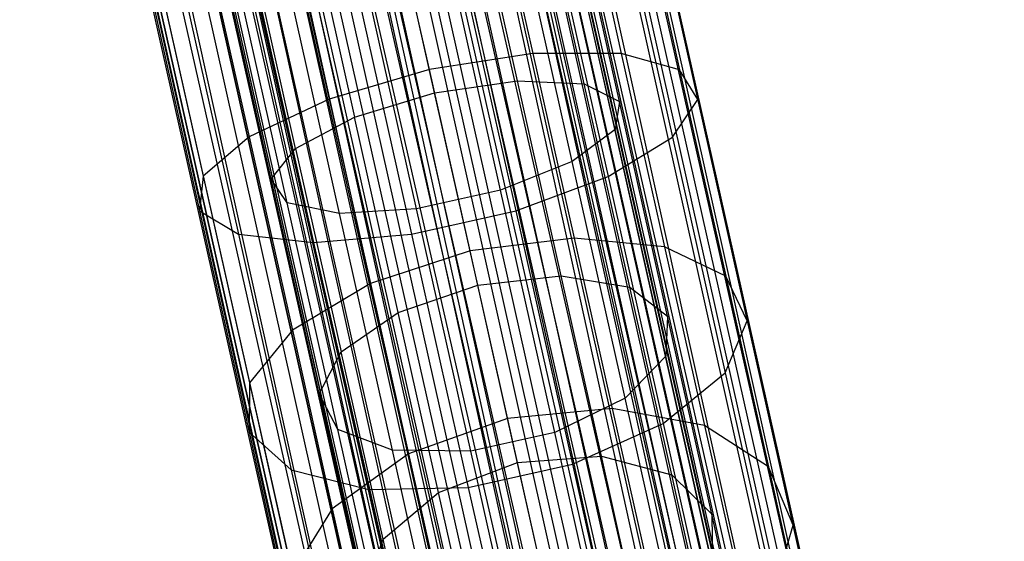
# Model space of a CAD drawing. Extents: x -38.3 to -0.1, y -39.1 to 0.
# Tile 73 of 256: x -17.1 to -16.3, y -30.7 to -30.3. Entities that reach past the tile are written whole.
import ezdxf

# ---------------------------------------------------------------- set-up
doc = ezdxf.new("R2010")
doc.units = 0
doc.header["$MEASUREMENT"] = 0
doc.layers.get('0').update_dxf_attribs({"color": 13, "linetype": 'CONTINUOUS'})

# ---------------------------------------------------------------- blocks, each defined once
blk = doc.blocks.new('ORTO_XII_A_STL')
at = {"color": 0}
for p, q in [((19.91224, 18.60985, 0.98681), (23.64226, 1.87482, 0.91701)), ((23.65335, 1.8773, 1.01054), (19.91224, 18.60985, 0.98681)), ((23.65335, 1.8773, 1.01054), (19.91224, 18.60985, 0.98681)), ((23.65475, 1.87762, 0.98681), (19.91224, 18.60985, 0.98681)), ((23.65475, 1.87762, 0.98681), (19.91224, 18.60985, 0.98681)), ((19.91224, 18.60985, 0.98681), (23.64226, 1.87482, 0.91701)), ((23.64226, 1.87482, 0.91701), (19.89024, 18.60493, 0.89533)), ((23.63274, 1.87269, 0.89533), (19.89024, 18.60493, 0.89533)), ((23.64226, 1.87482, 0.91701), (19.89024, 18.60493, 0.89533)), ((23.63274, 1.87269, 0.89533), (19.89024, 18.60493, 0.89533)), ((23.59003, 1.86314, 0.83947), (19.89024, 18.60493, 0.89533)), ((23.59003, 1.86314, 0.83947), (19.89024, 18.60493, 0.89533)), ((23.62074, 1.87001, 1.09863), (19.89024, 18.60493, 1.07829)), ((23.63274, 1.87269, 1.07829), (19.89024, 18.60493, 1.07829)), ((23.62074, 1.87001, 1.09863), (19.89024, 18.60493, 1.07829)), ((23.63274, 1.87269, 1.07829), (19.89024, 18.60493, 1.07829)), ((23.65335, 1.8773, 1.01054), (19.89024, 18.60493, 1.07829)), ((23.65335, 1.8773, 1.01054), (19.89024, 18.60493, 1.07829)), ((23.59712, 1.86473, 0.98681), (19.83921, 18.59351, 1.05085)), ((23.59614, 1.86451, 1.00342), (19.83921, 18.59351, 1.05085)), ((23.59712, 1.86473, 0.98681), (19.83921, 18.59351, 1.05085)), ((23.59614, 1.86451, 1.00342), (19.83921, 18.59351, 1.05085)), ((23.58171, 1.86128, 1.05085), (19.83921, 18.59351, 1.05085)), ((23.58171, 1.86128, 1.05085), (19.83921, 18.59351, 1.05085)), ((23.53903, 1.85173, 0.87341), (19.83921, 18.59351, 0.92277)), ((23.55182, 1.85459, 0.88367), (19.83921, 18.59351, 0.92277)), ((23.53903, 1.85173, 0.87341), (19.83921, 18.59351, 0.92277)), ((23.55182, 1.85459, 0.88367), (19.83921, 18.59351, 0.92277)), ((23.58171, 1.86128, 0.92277), (19.83921, 18.59351, 0.92277)), ((23.58171, 1.86128, 0.92277), (19.83921, 18.59351, 0.92277)), ((19.85461, 18.59696, 0.98681), (23.59712, 1.86473, 0.98681)), ((23.58171, 1.86128, 0.92277), (19.85461, 18.59696, 0.98681)), ((23.58171, 1.86128, 0.92277), (19.85461, 18.59696, 0.98681)), ((23.58838, 1.86277, 0.93795), (19.85461, 18.59696, 0.98681)), ((23.58838, 1.86277, 0.93795), (19.85461, 18.59696, 0.98681)), ((19.85461, 18.59696, 0.98681), (23.59712, 1.86473, 0.98681)), ((23.59003, 1.86314, 0.83947), (19.82926, 18.59129, 0.82481)), ((23.57177, 1.85906, 0.82481), (19.82926, 18.59129, 0.82481)), ((23.59003, 1.86314, 0.83947), (19.82926, 18.59129, 0.82481)), ((23.57177, 1.85906, 0.82481), (19.82926, 18.59129, 0.82481)), ((23.50862, 1.84493, 0.79568), (19.82926, 18.59129, 0.82481)), ((23.50862, 1.84493, 0.79568), (19.82926, 18.59129, 0.82481)), ((23.55192, 1.85462, 1.16111), (19.82926, 18.59129, 1.14882)), ((23.57177, 1.85906, 1.14882), (19.82926, 18.59129, 1.14882)), ((23.55192, 1.85462, 1.16111), (19.82926, 18.59129, 1.14882)), ((23.57177, 1.85906, 1.14882), (19.82926, 18.59129, 1.14882)), ((23.62074, 1.87001, 1.09863), (19.82926, 18.59129, 1.14882)), ((23.62074, 1.87001, 1.09863), (19.82926, 18.59129, 1.14882)), ((23.58171, 1.86128, 1.05085), (19.79653, 18.58397, 1.10021)), ((23.57331, 1.8594, 1.06509), (19.79653, 18.58397, 1.10021)), ((23.58171, 1.86128, 1.05085), (19.79653, 18.58397, 1.10021)), ((23.57331, 1.8594, 1.06509), (19.79653, 18.58397, 1.10021)), ((23.53903, 1.85173, 1.10021), (19.79653, 18.58397, 1.10021)), ((23.53903, 1.85173, 1.10021), (19.79653, 18.58397, 1.10021)), ((23.47885, 1.83827, 0.85002), (19.79653, 18.58397, 0.87341)), ((23.49482, 1.84185, 0.85302), (19.79653, 18.58397, 0.87341)), ((23.47885, 1.83827, 0.85002), (19.79653, 18.58397, 0.87341)), ((23.49482, 1.84185, 0.85302), (19.79653, 18.58397, 0.87341)), ((23.53903, 1.85173, 0.87341), (19.79653, 18.58397, 0.87341)), ((23.53903, 1.85173, 0.87341), (19.79653, 18.58397, 0.87341)), ((23.53903, 1.85173, 1.10021), (19.73635, 18.57051, 1.1236)), ((23.52514, 1.84863, 1.10882), (19.73635, 18.57051, 1.1236)), ((23.53903, 1.85173, 1.10021), (19.73635, 18.57051, 1.1236)), ((23.52514, 1.84863, 1.10882), (19.73635, 18.57051, 1.1236)), ((23.47885, 1.83827, 1.1236), (19.73635, 18.57051, 1.1236)), ((23.47885, 1.83827, 1.1236), (19.73635, 18.57051, 1.1236)), ((23.41496, 1.82398, 0.85797), (19.73635, 18.57051, 0.85002)), ((23.43046, 1.82745, 0.85302), (19.73635, 18.57051, 0.85002)), ((23.41496, 1.82398, 0.85797), (19.73635, 18.57051, 0.85002)), ((23.43046, 1.82745, 0.85302), (19.73635, 18.57051, 0.85002)), ((23.47885, 1.83827, 0.85002), (19.73635, 18.57051, 0.85002)), ((23.47885, 1.83827, 0.85002), (19.73635, 18.57051, 0.85002)), ((23.50862, 1.84493, 0.79568), (19.74329, 18.57206, 0.7914)), ((23.4858, 1.83983, 0.7914), (19.74329, 18.57206, 0.7914)), ((23.50862, 1.84493, 0.79568), (19.74329, 18.57206, 0.7914)), ((23.4858, 1.83983, 0.7914), (19.74329, 18.57206, 0.7914)), ((23.41667, 1.82436, 0.79568), (19.74329, 18.57206, 0.7914)), ((23.41667, 1.82436, 0.79568), (19.74329, 18.57206, 0.7914)), ((23.46264, 1.83465, 1.18366), (19.74329, 18.57206, 1.18223)), ((23.4858, 1.83983, 1.18223), (19.74329, 18.57206, 1.18223)), ((23.46264, 1.83465, 1.18366), (19.74329, 18.57206, 1.18223)), ((23.4858, 1.83983, 1.18223), (19.74329, 18.57206, 1.18223)), ((23.55192, 1.85462, 1.16111), (19.74329, 18.57206, 1.18223)), ((23.55192, 1.85462, 1.16111), (19.74329, 18.57206, 1.18223)), ((23.47885, 1.83827, 1.1236), (19.67245, 18.55622, 1.11565)), ((23.46264, 1.83465, 1.12461), (19.67245, 18.55622, 1.11565)), ((23.47885, 1.83827, 1.1236), (19.67245, 18.55622, 1.11565)), ((23.46264, 1.83465, 1.12461), (19.67245, 18.55622, 1.11565)), ((23.41496, 1.82398, 1.11565), (19.67245, 18.55622, 1.11565)), ((23.41496, 1.82398, 1.11565), (19.67245, 18.55622, 1.11565)), ((23.36199, 1.81213, 0.89544), (19.67245, 18.55622, 0.85797)), ((23.37347, 1.8147, 0.88367), (19.67245, 18.55622, 0.85797)), ((23.36199, 1.81213, 0.89544), (19.67245, 18.55622, 0.85797)), ((23.37347, 1.8147, 0.88367), (19.67245, 18.55622, 0.85797)), ((23.41496, 1.82398, 0.85797), (19.67245, 18.55622, 0.85797)), ((23.41496, 1.82398, 0.85797), (19.67245, 18.55622, 0.85797)), ((23.41667, 1.82436, 0.79568), (19.65202, 18.55164, 0.80275)), ((23.39452, 1.81941, 0.80275), (19.65202, 18.55164, 0.80275)), ((23.41667, 1.82436, 0.79568), (19.65202, 18.55164, 0.80275)), ((23.39452, 1.81941, 0.80275), (19.65202, 18.55164, 0.80275)), ((23.33525, 1.80615, 0.83947), (19.65202, 18.55164, 0.80275)), ((23.33525, 1.80615, 0.83947), (19.65202, 18.55164, 0.80275)), ((23.37337, 1.81468, 1.16111), (19.65202, 18.55164, 1.17087)), ((23.39452, 1.81941, 1.17087), (19.65202, 18.55164, 1.17087)), ((23.37337, 1.81468, 1.16111), (19.65202, 18.55164, 1.17087)), ((23.39452, 1.81941, 1.17087), (19.65202, 18.55164, 1.17087)), ((23.46264, 1.83465, 1.18366), (19.65202, 18.55164, 1.17087)), ((23.46264, 1.83465, 1.18366), (19.65202, 18.55164, 1.17087)), ((23.41496, 1.82398, 1.11565), (19.61948, 18.54437, 1.07819)), ((23.40015, 1.82067, 1.10882), (19.61948, 18.54437, 1.07819)), ((23.41496, 1.82398, 1.11565), (19.61948, 18.54437, 1.07819)), ((23.40015, 1.82067, 1.10882), (19.61948, 18.54437, 1.07819)), ((23.36199, 1.81213, 1.07819), (19.61948, 18.54437, 1.07819)), ((23.36199, 1.81213, 1.07819), (19.61948, 18.54437, 1.07819)), ((23.33208, 1.80544, 0.95383), (19.61948, 18.54437, 0.89544)), ((23.33691, 1.80652, 0.93795), (19.61948, 18.54437, 0.89544)), ((23.33208, 1.80544, 0.95383), (19.61948, 18.54437, 0.89544)), ((23.33691, 1.80652, 0.93795), (19.61948, 18.54437, 0.89544)), ((23.36199, 1.81213, 0.89544), (19.61948, 18.54437, 0.89544)), ((23.36199, 1.81213, 0.89544), (19.61948, 18.54437, 0.89544)), ((23.33525, 1.80615, 0.83947), (19.57635, 18.53472, 0.85627)), ((19.57635, 18.53472, 0.85627), (23.28302, 1.79447, 0.91701)), ((19.57635, 18.53472, 0.85627), (23.28302, 1.79447, 0.91701)), ((19.57635, 18.53472, 0.85627), (23.31885, 1.80249, 0.85627)), ((19.57635, 18.53472, 0.85627), (23.31885, 1.80249, 0.85627)), ((23.33525, 1.80615, 0.83947), (19.57635, 18.53472, 0.85627)), ((23.30454, 1.79929, 1.09863), (19.57635, 18.53472, 1.11735)), ((23.31885, 1.80249, 1.11735), (19.57635, 18.53472, 1.11735)), ((23.30454, 1.79929, 1.09863), (19.57635, 18.53472, 1.11735)), ((23.31885, 1.80249, 1.11735), (19.57635, 18.53472, 1.11735)), ((23.37337, 1.81468, 1.16111), (19.57635, 18.53472, 1.11735)), ((23.37337, 1.81468, 1.16111), (19.57635, 18.53472, 1.11735)), ((23.33208, 1.80544, 1.01979), (19.58567, 18.5368, 0.98681)), ((23.33208, 1.80544, 1.01979), (19.58567, 18.5368, 0.98681)), ((23.32915, 1.80479, 1.00342), (19.58567, 18.5368, 0.98681)), ((23.32915, 1.80479, 1.00342), (19.58567, 18.5368, 0.98681)), ((23.36199, 1.81213, 1.07819), (19.58957, 18.53768, 1.01979)), ((23.35197, 1.80989, 1.06509), (19.58957, 18.53768, 1.01979)), ((23.36199, 1.81213, 1.07819), (19.58957, 18.53768, 1.01979)), ((23.35197, 1.80989, 1.06509), (19.58957, 18.53768, 1.01979)), ((23.33208, 1.80544, 1.01979), (19.58957, 18.53768, 1.01979)), ((23.33208, 1.80544, 1.01979), (19.58957, 18.53768, 1.01979)), ((23.32915, 1.80479, 1.00342), (19.58957, 18.53768, 0.95383)), ((23.32915, 1.80479, 1.00342), (19.58957, 18.53768, 0.95383)), ((23.33208, 1.80544, 0.95383), (19.58957, 18.53768, 0.95383)), ((23.33208, 1.80544, 0.95383), (19.58957, 18.53768, 0.95383)), ((23.27194, 1.79199, 1.01054), (19.53362, 18.52516, 1.03392)), ((19.53362, 18.52516, 1.03392), (23.27054, 1.79168, 0.98681)), ((19.53362, 18.52516, 1.03392), (23.27054, 1.79168, 0.98681)), ((19.53362, 18.52516, 0.9397), (23.27612, 1.79293, 0.9397)), ((19.53362, 18.52516, 0.9397), (23.27612, 1.79293, 0.9397)), ((19.53362, 18.52516, 0.9397), (23.28302, 1.79447, 0.91701)), ((19.53362, 18.52516, 0.9397), (23.28302, 1.79447, 0.91701)), ((23.27612, 1.79293, 1.03392), (19.53362, 18.52516, 1.03392)), ((23.27194, 1.79199, 1.01054), (19.53362, 18.52516, 1.03392)), ((23.27612, 1.79293, 1.03392), (19.53362, 18.52516, 1.03392)), ((23.30454, 1.79929, 1.09863), (19.53362, 18.52516, 1.03392)), ((23.30454, 1.79929, 1.09863), (19.53362, 18.52516, 1.03392)), ((19.52803, 18.52391, 0.98681), (23.27054, 1.79168, 0.98681)), ((19.52803, 18.52391, 0.98681), (23.27054, 1.79168, 0.98681)), ((21.944, 9.29447, 1.82043), (21.97895, 9.13822, 1.85887)), ((21.944, 9.29447, 1.82043), (21.97895, 9.13822, 1.85887)), ((21.98637, 9.29259, 1.75041), (22.02368, 9.12577, 1.79145)), ((21.98637, 9.29259, 1.75041), (22.02368, 9.12577, 1.79145)), ((21.87773, 9.28736, 1.86795), (21.91108, 9.13827, 1.90462)), ((21.87773, 9.28736, 1.86795), (21.91108, 9.13827, 1.90462)), ((21.99749, 9.28203, 1.67), (22.03752, 9.10309, 1.71402)), ((21.99749, 9.28203, 1.67), (22.03752, 9.10309, 1.71402)), ((21.89934, 9.11734, 1.84963), (21.86407, 9.27504, 1.81084)), ((21.89934, 9.11734, 1.84963), (21.86407, 9.27504, 1.81084)), ((21.95046, 9.11492, 1.80804), (21.91374, 9.27914, 1.76764)), ((21.95046, 9.11492, 1.80804), (21.91374, 9.27914, 1.76764)), ((21.97745, 9.10143, 1.74939), (21.93866, 9.27483, 1.70673)), ((21.97745, 9.10143, 1.74939), (21.93866, 9.27483, 1.70673)), ((21.8318, 9.12593, 1.92081), (21.79902, 9.27249, 1.88475)), ((21.8318, 9.12593, 1.92081), (21.79902, 9.27249, 1.88475)), ((21.83578, 9.10812, 1.86465), (21.80103, 9.26347, 1.82643)), ((21.83578, 9.10812, 1.86465), (21.80103, 9.26347, 1.82643)), ((21.97411, 9.07995, 1.68712), (21.93314, 9.2631, 1.64207)), ((21.97411, 9.07995, 1.68712), (21.93314, 9.2631, 1.64207)), ((21.97547, 9.26462, 1.59311), (22.01808, 9.07409, 1.63999)), ((21.97547, 9.26462, 1.59311), (22.01808, 9.07409, 1.63999)), ((21.72146, 9.25241, 1.86795), (21.75481, 9.10332, 1.90462)), ((21.72146, 9.25241, 1.86795), (21.75481, 9.10332, 1.90462)), ((21.73908, 9.24708, 1.81084), (21.77435, 9.08938, 1.84963)), ((21.73908, 9.24708, 1.81084), (21.77435, 9.08938, 1.84963)), ((21.94121, 9.05541, 1.6355), (21.89843, 9.24663, 1.58846)), ((21.94121, 9.05541, 1.6355), (21.89843, 9.24663, 1.58846)), ((21.92409, 9.24338, 1.53303), (21.96873, 9.04379, 1.58213)), ((21.92409, 9.24338, 1.53303), (21.96873, 9.04379, 1.58213)), ((21.65848, 9.23061, 1.82043), (21.69343, 9.07435, 1.85887)), ((21.65848, 9.23061, 1.82043), (21.69343, 9.07435, 1.85887)), ((21.72913, 9.06542, 1.80804), (21.6924, 9.22963, 1.76764)), ((21.72913, 9.06542, 1.80804), (21.6924, 9.22963, 1.76764)), ((21.88628, 9.03342, 1.60635), (21.84249, 9.22921, 1.55818)), ((21.88628, 9.03342, 1.60635), (21.84249, 9.22921, 1.55818)), ((21.85226, 9.22197, 1.50015), (21.89801, 9.01743, 1.55047)), ((21.85226, 9.22197, 1.50015), (21.89801, 9.01743, 1.55047)), ((21.71046, 9.04172, 1.74939), (21.67168, 9.21511, 1.70673)), ((21.71046, 9.04172, 1.74939), (21.67168, 9.21511, 1.70673)), ((21.82192, 9.01902, 1.60635), (21.77813, 9.21481, 1.55818)), ((21.82192, 9.01902, 1.60635), (21.77813, 9.21481, 1.55818)), ((21.62096, 9.21086, 1.75041), (21.65827, 9.04404, 1.79145)), ((21.62096, 9.21086, 1.75041), (21.65827, 9.04404, 1.79145)), ((21.72264, 9.02371, 1.68712), (21.68167, 9.20685, 1.64207)), ((21.72264, 9.02371, 1.68712), (21.68167, 9.20685, 1.64207)), ((21.76286, 9.01552, 1.6355), (21.72009, 9.20674, 1.58846)), ((21.76286, 9.01552, 1.6355), (21.72009, 9.20674, 1.58846)), ((21.77237, 9.20411, 1.50015), (21.81812, 8.99956, 1.55047)), ((21.77237, 9.20411, 1.50015), (21.81812, 8.99956, 1.55047)), ((21.61539, 9.19656, 1.67), (21.65541, 9.01763, 1.71402)), ((21.61539, 9.19656, 1.67), (21.65541, 9.01763, 1.71402)), ((21.69826, 9.19287, 1.53303), (21.7429, 8.99328, 1.58213)), ((21.69826, 9.19287, 1.53303), (21.7429, 8.99328, 1.58213)), ((21.64273, 9.1902, 1.59311), (21.68535, 8.99967, 1.63999)), ((21.64273, 9.1902, 1.59311), (21.68535, 8.99967, 1.63999)), ((21.91108, 9.13827, 1.90462), (21.8318, 9.12593, 1.92081)), ((21.91108, 9.13827, 1.90462), (21.8318, 9.12593, 1.92081)), ((21.97895, 9.13822, 1.85887), (21.91108, 9.13827, 1.90462)), ((21.91108, 9.13827, 1.90462), (21.94277, 8.99661, 1.96475)), ((21.97895, 9.13822, 1.85887), (21.91108, 9.13827, 1.90462)), ((21.91108, 9.13827, 1.90462), (21.94277, 8.99661, 1.96475)), ((22.02368, 9.12577, 1.79145), (21.97895, 9.13822, 1.85887)), ((21.97895, 9.13822, 1.85887), (22.01216, 8.98975, 1.92188)), ((22.02368, 9.12577, 1.79145), (21.97895, 9.13822, 1.85887)), ((21.97895, 9.13822, 1.85887), (22.01216, 8.98975, 1.92188)), ((21.8318, 9.12593, 1.92081), (21.75481, 9.10332, 1.90462)), ((21.8318, 9.12593, 1.92081), (21.75481, 9.10332, 1.90462)), ((21.86294, 8.98668, 1.97991), (21.8318, 9.12593, 1.92081)), ((21.86294, 8.98668, 1.97991), (21.8318, 9.12593, 1.92081)), ((22.03752, 9.10309, 1.71402), (22.02368, 9.12577, 1.79145)), ((22.02368, 9.12577, 1.79145), (22.05913, 8.96728, 1.85872)), ((22.02368, 9.12577, 1.79145), (22.05913, 8.96728, 1.85872)), ((22.03752, 9.10309, 1.71402), (22.02368, 9.12577, 1.79145)), ((21.83578, 9.10812, 1.86465), (21.89934, 9.11734, 1.84963)), ((21.83578, 9.10812, 1.86465), (21.89934, 9.11734, 1.84963)), ((21.93285, 8.9675, 1.91323), (21.89934, 9.11734, 1.84963)), ((21.89934, 9.11734, 1.84963), (21.95046, 9.11492, 1.80804)), ((21.93285, 8.9675, 1.91323), (21.89934, 9.11734, 1.84963)), ((21.89934, 9.11734, 1.84963), (21.95046, 9.11492, 1.80804)), ((21.77435, 9.08938, 1.84963), (21.83578, 9.10812, 1.86465)), ((21.77435, 9.08938, 1.84963), (21.83578, 9.10812, 1.86465)), ((21.8688, 8.96051, 1.9273), (21.83578, 9.10812, 1.86465)), ((21.8688, 8.96051, 1.9273), (21.83578, 9.10812, 1.86465)), ((21.98536, 8.9589, 1.87426), (21.95046, 9.11492, 1.80804)), ((21.95046, 9.11492, 1.80804), (21.97745, 9.10143, 1.74939)), ((21.98536, 8.9589, 1.87426), (21.95046, 9.11492, 1.80804)), ((21.95046, 9.11492, 1.80804), (21.97745, 9.10143, 1.74939)), ((21.75481, 9.10332, 1.90462), (21.69343, 9.07435, 1.85887)), ((21.75481, 9.10332, 1.90462), (21.69343, 9.07435, 1.85887)), ((21.75481, 9.10332, 1.90462), (21.7865, 8.96166, 1.96475)), ((21.75481, 9.10332, 1.90462), (21.7865, 8.96166, 1.96475)), ((21.97745, 9.10143, 1.74939), (21.97411, 9.07995, 1.68712)), ((21.97745, 9.10143, 1.74939), (21.97411, 9.07995, 1.68712)), ((22.0143, 8.93668, 1.81932), (21.97745, 9.10143, 1.74939)), ((22.0143, 8.93668, 1.81932), (21.97745, 9.10143, 1.74939)), ((22.01808, 9.07409, 1.63999), (22.03752, 9.10309, 1.71402)), ((22.01808, 9.07409, 1.63999), (22.03752, 9.10309, 1.71402)), ((22.03752, 9.10309, 1.71402), (22.07554, 8.93308, 1.78619)), ((22.03752, 9.10309, 1.71402), (22.07554, 8.93308, 1.78619)), ((21.72913, 9.06542, 1.80804), (21.77435, 9.08938, 1.84963)), ((21.72913, 9.06542, 1.80804), (21.77435, 9.08938, 1.84963)), ((21.80787, 8.93954, 1.91323), (21.77435, 9.08938, 1.84963)), ((21.80787, 8.93954, 1.91323), (21.77435, 9.08938, 1.84963)), ((21.97411, 9.07995, 1.68712), (21.94121, 9.05541, 1.6355)), ((21.97411, 9.07995, 1.68712), (21.94121, 9.05541, 1.6355)), ((22.01303, 8.90594, 1.76098), (21.97411, 9.07995, 1.68712)), ((22.01303, 8.90594, 1.76098), (21.97411, 9.07995, 1.68712)), ((21.69343, 9.07435, 1.85887), (21.65827, 9.04404, 1.79145)), ((21.69343, 9.07435, 1.85887), (21.65827, 9.04404, 1.79145)), ((21.69343, 9.07435, 1.85887), (21.72664, 8.92589, 1.92188)), ((21.69343, 9.07435, 1.85887), (21.72664, 8.92589, 1.92188)), ((21.96873, 9.04379, 1.58213), (22.01808, 9.07409, 1.63999)), ((21.96873, 9.04379, 1.58213), (22.01808, 9.07409, 1.63999)), ((22.01808, 9.07409, 1.63999), (22.05857, 8.89307, 1.71682)), ((22.01808, 9.07409, 1.63999), (22.05857, 8.89307, 1.71682)), ((21.71046, 9.04172, 1.74939), (21.72913, 9.06542, 1.80804)), ((21.71046, 9.04172, 1.74939), (21.72913, 9.06542, 1.80804)), ((21.72913, 9.06542, 1.80804), (21.76403, 8.90939, 1.87426)), ((21.72913, 9.06542, 1.80804), (21.76403, 8.90939, 1.87426)), ((21.94121, 9.05541, 1.6355), (21.88628, 9.03342, 1.60635)), ((21.94121, 9.05541, 1.6355), (21.88628, 9.03342, 1.60635)), ((21.98185, 8.87371, 1.71262), (21.94121, 9.05541, 1.6355)), ((21.98185, 8.87371, 1.71262), (21.94121, 9.05541, 1.6355)), ((21.65827, 9.04404, 1.79145), (21.65541, 9.01763, 1.71402)), ((21.65827, 9.04404, 1.79145), (21.65541, 9.01763, 1.71402)), ((21.65827, 9.04404, 1.79145), (21.69372, 8.88555, 1.85872)), ((21.65827, 9.04404, 1.79145), (21.69372, 8.88555, 1.85872)), ((21.74731, 8.87697, 1.81932), (21.71046, 9.04172, 1.74939)), ((21.72264, 9.02371, 1.68712), (21.71046, 9.04172, 1.74939)), ((21.74731, 8.87697, 1.81932), (21.71046, 9.04172, 1.74939)), ((21.72264, 9.02371, 1.68712), (21.71046, 9.04172, 1.74939)), ((21.89801, 9.01743, 1.55047), (21.96873, 9.04379, 1.58213)), ((21.89801, 9.01743, 1.55047), (21.96873, 9.04379, 1.58213)), ((21.96873, 9.04379, 1.58213), (22.01115, 8.85416, 1.66262)), ((21.96873, 9.04379, 1.58213), (22.01115, 8.85416, 1.66262)), ((21.88628, 9.03342, 1.60635), (21.82192, 9.01902, 1.60635)), ((21.88628, 9.03342, 1.60635), (21.82192, 9.01902, 1.60635)), ((21.92789, 8.84739, 1.68531), (21.88628, 9.03342, 1.60635)), ((21.92789, 8.84739, 1.68531), (21.88628, 9.03342, 1.60635)), ((21.65541, 9.01763, 1.71402), (21.69344, 8.84762, 1.78619)), ((21.65541, 9.01763, 1.71402), (21.69344, 8.84762, 1.78619)), ((21.65541, 9.01763, 1.71402), (21.68535, 8.99967, 1.63999)), ((21.65541, 9.01763, 1.71402), (21.68535, 8.99967, 1.63999)), ((21.76156, 8.84969, 1.76098), (21.72264, 9.02371, 1.68712)), ((21.76286, 9.01552, 1.6355), (21.72264, 9.02371, 1.68712)), ((21.76156, 8.84969, 1.76098), (21.72264, 9.02371, 1.68712)), ((21.76286, 9.01552, 1.6355), (21.72264, 9.02371, 1.68712)), ((21.82192, 9.01902, 1.60635), (21.76286, 9.01552, 1.6355)), ((21.82192, 9.01902, 1.60635), (21.76286, 9.01552, 1.6355)), ((21.81812, 8.99956, 1.55047), (21.89801, 9.01743, 1.55047)), ((21.81812, 8.99956, 1.55047), (21.89801, 9.01743, 1.55047)), ((21.86353, 8.83299, 1.68531), (21.82192, 9.01902, 1.60635)), ((21.86353, 8.83299, 1.68531), (21.82192, 9.01902, 1.60635)), ((21.89801, 9.01743, 1.55047), (21.94147, 8.82309, 1.63296)), ((21.89801, 9.01743, 1.55047), (21.94147, 8.82309, 1.63296)), ((21.8035, 8.83382, 1.71262), (21.76286, 9.01552, 1.6355)), ((21.8035, 8.83382, 1.71262), (21.76286, 9.01552, 1.6355)), ((21.68535, 8.99967, 1.63999), (21.72584, 8.81865, 1.71682)), ((21.68535, 8.99967, 1.63999), (21.72584, 8.81865, 1.71682)), ((21.68535, 8.99967, 1.63999), (21.7429, 8.99328, 1.58213)), ((21.68535, 8.99967, 1.63999), (21.7429, 8.99328, 1.58213)), ((21.7429, 8.99328, 1.58213), (21.81812, 8.99956, 1.55047)), ((21.7429, 8.99328, 1.58213), (21.81812, 8.99956, 1.55047)), ((21.81812, 8.99956, 1.55047), (21.86159, 8.80522, 1.63296)), ((21.81812, 8.99956, 1.55047), (21.86159, 8.80522, 1.63296)), ((21.94277, 8.99661, 1.96475), (21.86294, 8.98668, 1.97991)), ((21.94277, 8.99661, 1.96475), (21.86294, 8.98668, 1.97991)), ((22.01216, 8.98975, 1.92188), (21.94277, 8.99661, 1.96475)), ((21.94277, 8.99661, 1.96475), (21.97201, 8.86588, 2.04684)), ((22.01216, 8.98975, 1.92188), (21.94277, 8.99661, 1.96475)), ((21.94277, 8.99661, 1.96475), (21.97201, 8.86588, 2.04684)), ((21.7429, 8.99328, 1.58213), (21.78532, 8.80365, 1.66262)), ((21.7429, 8.99328, 1.58213), (21.78532, 8.80365, 1.66262)), ((22.05913, 8.96728, 1.85872), (22.01216, 8.98975, 1.92188)), ((22.01216, 8.98975, 1.92188), (22.04281, 8.85274, 2.00792)), ((22.05913, 8.96728, 1.85872), (22.01216, 8.98975, 1.92188)), ((22.01216, 8.98975, 1.92188), (22.04281, 8.85274, 2.00792)), ((21.86294, 8.98668, 1.97991), (21.7865, 8.96166, 1.96475)), ((21.86294, 8.98668, 1.97991), (21.7865, 8.96166, 1.96475)), ((21.89169, 8.85817, 2.06061), (21.86294, 8.98668, 1.97991)), ((21.89169, 8.85817, 2.06061), (21.86294, 8.98668, 1.97991)), ((21.8688, 8.96051, 1.9273), (21.93285, 8.9675, 1.91323)), ((21.8688, 8.96051, 1.9273), (21.93285, 8.9675, 1.91323)), ((21.96378, 8.82921, 2.00007), (21.93285, 8.9675, 1.91323)), ((21.93285, 8.9675, 1.91323), (21.98536, 8.9589, 1.87426)), ((21.96378, 8.82921, 2.00007), (21.93285, 8.9675, 1.91323)), ((21.93285, 8.9675, 1.91323), (21.98536, 8.9589, 1.87426)), ((22.07554, 8.93308, 1.78619), (22.05913, 8.96728, 1.85872)), ((22.05913, 8.96728, 1.85872), (22.09184, 8.82101, 1.95057)), ((22.05913, 8.96728, 1.85872), (22.09184, 8.82101, 1.95057)), ((22.07554, 8.93308, 1.78619), (22.05913, 8.96728, 1.85872)), ((21.7865, 8.96166, 1.96475), (21.72664, 8.92589, 1.92188)), ((21.7865, 8.96166, 1.96475), (21.72664, 8.92589, 1.92188)), ((21.7865, 8.96166, 1.96475), (21.81574, 8.83093, 2.04684)), ((21.7865, 8.96166, 1.96475), (21.81574, 8.83093, 2.04684)), ((21.80787, 8.93954, 1.91323), (21.8688, 8.96051, 1.9273)), ((21.80787, 8.93954, 1.91323), (21.8688, 8.96051, 1.9273)), ((21.89927, 8.82429, 2.01284), (21.8688, 8.96051, 1.9273)), ((21.89927, 8.82429, 2.01284), (21.8688, 8.96051, 1.9273)), ((22.01757, 8.8149, 1.96468), (21.98536, 8.9589, 1.87426)), ((21.98536, 8.9589, 1.87426), (22.0143, 8.93668, 1.81932)), ((22.01757, 8.8149, 1.96468), (21.98536, 8.9589, 1.87426)), ((21.98536, 8.9589, 1.87426), (22.0143, 8.93668, 1.81932)), ((21.76403, 8.90939, 1.87426), (21.80787, 8.93954, 1.91323)), ((21.76403, 8.90939, 1.87426), (21.80787, 8.93954, 1.91323)), ((21.8388, 8.80126, 2.00007), (21.80787, 8.93954, 1.91323)), ((21.8388, 8.80126, 2.00007), (21.80787, 8.93954, 1.91323)), ((22.0143, 8.93668, 1.81932), (22.01303, 8.90594, 1.76098)), ((22.0143, 8.93668, 1.81932), (22.01303, 8.90594, 1.76098)), ((22.04831, 8.78464, 1.91479), (22.0143, 8.93668, 1.81932)), ((22.04831, 8.78464, 1.91479), (22.0143, 8.93668, 1.81932)), ((22.05857, 8.89307, 1.71682), (22.07554, 8.93308, 1.78619)), ((22.05857, 8.89307, 1.71682), (22.07554, 8.93308, 1.78619)), ((22.07554, 8.93308, 1.78619), (22.11064, 8.77618, 1.88471)), ((22.07554, 8.93308, 1.78619), (22.11064, 8.77618, 1.88471)), ((21.72664, 8.92589, 1.92188), (21.69372, 8.88555, 1.85872)), ((21.72664, 8.92589, 1.92188), (21.69372, 8.88555, 1.85872)), ((21.72664, 8.92589, 1.92188), (21.75729, 8.78887, 2.00792)), ((21.72664, 8.92589, 1.92188), (21.75729, 8.78887, 2.00792)), ((21.74731, 8.87697, 1.81932), (21.76403, 8.90939, 1.87426)), ((21.74731, 8.87697, 1.81932), (21.76403, 8.90939, 1.87426)), ((21.79623, 8.7654, 1.96468), (21.76403, 8.90939, 1.87426)), ((21.79623, 8.7654, 1.96468), (21.76403, 8.90939, 1.87426)), ((22.01303, 8.90594, 1.76098), (21.98185, 8.87371, 1.71262)), ((22.01303, 8.90594, 1.76098), (21.98185, 8.87371, 1.71262)), ((22.04895, 8.74534, 1.86183), (22.01303, 8.90594, 1.76098)), ((22.04895, 8.74534, 1.86183), (22.01303, 8.90594, 1.76098)), ((22.01115, 8.85416, 1.66262), (22.05857, 8.89307, 1.71682)), ((22.01115, 8.85416, 1.66262), (22.05857, 8.89307, 1.71682)), ((22.05857, 8.89307, 1.71682), (22.09594, 8.726, 1.82173)), ((22.05857, 8.89307, 1.71682), (22.09594, 8.726, 1.82173)), ((21.69372, 8.88555, 1.85872), (21.69344, 8.84762, 1.78619)), ((21.69372, 8.88555, 1.85872), (21.69344, 8.84762, 1.78619)), ((21.69372, 8.88555, 1.85872), (21.72644, 8.73928, 1.95057)), ((21.69372, 8.88555, 1.85872), (21.72644, 8.73928, 1.95057)), ((21.76156, 8.84969, 1.76098), (21.74731, 8.87697, 1.81932)), ((21.74731, 8.87697, 1.81932), (21.78132, 8.72492, 1.91479)), ((21.74731, 8.87697, 1.81932), (21.78132, 8.72492, 1.91479)), ((21.76156, 8.84969, 1.76098), (21.74731, 8.87697, 1.81932)), ((21.98185, 8.87371, 1.71262), (21.92789, 8.84739, 1.68531)), ((21.98185, 8.87371, 1.71262), (21.92789, 8.84739, 1.68531)), ((22.01935, 8.70603, 1.81791), (21.98185, 8.87371, 1.71262)), ((22.01935, 8.70603, 1.81791), (21.98185, 8.87371, 1.71262)), ((21.97201, 8.86588, 2.04684), (21.89169, 8.85817, 2.06061)), ((21.97201, 8.86588, 2.04684), (21.89169, 8.85817, 2.06061)), ((22.04281, 8.85274, 2.00792), (21.97201, 8.86588, 2.04684)), ((21.97201, 8.86588, 2.04684), (21.99809, 8.74929, 2.14888)), ((22.04281, 8.85274, 2.00792), (21.97201, 8.86588, 2.04684)), ((21.97201, 8.86588, 2.04684), (21.99809, 8.74929, 2.14888)), ((21.89169, 8.85817, 2.06061), (21.81574, 8.83093, 2.04684)), ((21.89169, 8.85817, 2.06061), (21.81574, 8.83093, 2.04684)), ((21.91733, 8.74356, 2.16092), (21.89169, 8.85817, 2.06061)), ((21.91733, 8.74356, 2.16092), (21.89169, 8.85817, 2.06061)), ((21.94147, 8.82309, 1.63296), (22.01115, 8.85416, 1.66262)), ((21.94147, 8.82309, 1.63296), (22.01115, 8.85416, 1.66262)), ((22.01115, 8.85416, 1.66262), (22.05029, 8.67916, 1.77252)), ((22.01115, 8.85416, 1.66262), (22.05029, 8.67916, 1.77252)), ((22.09184, 8.82101, 1.95057), (22.04281, 8.85274, 2.00792)), ((22.04281, 8.85274, 2.00792), (22.07014, 8.73054, 2.11486)), ((22.09184, 8.82101, 1.95057), (22.04281, 8.85274, 2.00792)), ((22.04281, 8.85274, 2.00792), (22.07014, 8.73054, 2.11486)), ((21.69344, 8.84762, 1.78619), (21.72853, 8.69071, 1.88471)), ((21.69344, 8.84762, 1.78619), (21.72853, 8.69071, 1.88471)), ((21.69344, 8.84762, 1.78619), (21.72584, 8.81865, 1.71682)), ((21.69344, 8.84762, 1.78619), (21.72584, 8.81865, 1.71682)), ((21.79748, 8.6891, 1.86183), (21.76156, 8.84969, 1.76098)), ((21.8035, 8.83382, 1.71262), (21.76156, 8.84969, 1.76098)), ((21.79748, 8.6891, 1.86183), (21.76156, 8.84969, 1.76098)), ((21.8035, 8.83382, 1.71262), (21.76156, 8.84969, 1.76098)), ((21.92789, 8.84739, 1.68531), (21.86353, 8.83299, 1.68531)), ((21.92789, 8.84739, 1.68531), (21.86353, 8.83299, 1.68531)), ((21.96629, 8.6757, 1.79312), (21.92789, 8.84739, 1.68531)), ((21.96629, 8.6757, 1.79312), (21.92789, 8.84739, 1.68531)), ((21.81574, 8.83093, 2.04684), (21.75729, 8.78887, 2.00792)), ((21.81574, 8.83093, 2.04684), (21.75729, 8.78887, 2.00792)), ((21.84101, 8.66614, 1.81791), (21.8035, 8.83382, 1.71262)), ((21.86353, 8.83299, 1.68531), (21.8035, 8.83382, 1.71262)), ((21.84101, 8.66614, 1.81791), (21.8035, 8.83382, 1.71262)), ((21.86353, 8.83299, 1.68531), (21.8035, 8.83382, 1.71262)), ((21.81574, 8.83093, 2.04684), (21.84182, 8.71433, 2.14888)), ((21.81574, 8.83093, 2.04684), (21.84182, 8.71433, 2.14888)), ((21.90193, 8.66131, 1.79312), (21.86353, 8.83299, 1.68531)), ((21.90193, 8.66131, 1.79312), (21.86353, 8.83299, 1.68531)), ((21.89927, 8.82429, 2.01284), (21.96378, 8.82921, 2.00007)), ((21.89927, 8.82429, 2.01284), (21.96378, 8.82921, 2.00007)), ((21.99137, 8.70589, 2.108), (21.96378, 8.82921, 2.00007)), ((21.96378, 8.82921, 2.00007), (22.01757, 8.8149, 1.96468)), ((21.99137, 8.70589, 2.108), (21.96378, 8.82921, 2.00007)), ((21.96378, 8.82921, 2.00007), (22.01757, 8.8149, 1.96468)), ((21.8388, 8.80126, 2.00007), (21.89927, 8.82429, 2.01284)), ((21.8388, 8.80126, 2.00007), (21.89927, 8.82429, 2.01284)), ((21.86159, 8.80522, 1.63296), (21.94147, 8.82309, 1.63296)), ((21.86159, 8.80522, 1.63296), (21.94147, 8.82309, 1.63296)), ((21.92644, 8.7028, 2.11916), (21.89927, 8.82429, 2.01284)), ((21.92644, 8.7028, 2.11916), (21.89927, 8.82429, 2.01284)), ((21.94147, 8.82309, 1.63296), (21.98159, 8.64374, 1.74558)), ((21.94147, 8.82309, 1.63296), (21.98159, 8.64374, 1.74558)), ((22.11064, 8.77618, 1.88471), (22.09184, 8.82101, 1.95057)), ((22.09184, 8.82101, 1.95057), (22.12102, 8.69056, 2.06474)), ((22.09184, 8.82101, 1.95057), (22.12102, 8.69056, 2.06474)), ((22.11064, 8.77618, 1.88471), (22.09184, 8.82101, 1.95057)), ((21.72584, 8.81865, 1.71682), (21.76321, 8.65158, 1.82173)), ((21.72584, 8.81865, 1.71682), (21.76321, 8.65158, 1.82173)), ((21.72584, 8.81865, 1.71682), (21.78532, 8.80365, 1.66262)), ((21.72584, 8.81865, 1.71682), (21.78532, 8.80365, 1.66262)), ((22.04629, 8.68649, 2.07707), (22.01757, 8.8149, 1.96468)), ((22.01757, 8.8149, 1.96468), (22.04831, 8.78464, 1.91479)), ((22.04629, 8.68649, 2.07707), (22.01757, 8.8149, 1.96468)), ((22.01757, 8.8149, 1.96468), (22.04831, 8.78464, 1.91479)), ((21.78532, 8.80365, 1.66262), (21.86159, 8.80522, 1.63296)), ((21.78532, 8.80365, 1.66262), (21.86159, 8.80522, 1.63296)), ((21.78532, 8.80365, 1.66262), (21.82446, 8.62864, 1.77252)), ((21.78532, 8.80365, 1.66262), (21.82446, 8.62864, 1.77252)), ((21.79623, 8.7654, 1.96468), (21.8388, 8.80126, 2.00007)), ((21.79623, 8.7654, 1.96468), (21.8388, 8.80126, 2.00007)), ((21.86638, 8.67793, 2.108), (21.8388, 8.80126, 2.00007)), ((21.86638, 8.67793, 2.108), (21.8388, 8.80126, 2.00007)), ((21.86159, 8.80522, 1.63296), (21.90171, 8.62587, 1.74558)), ((21.86159, 8.80522, 1.63296), (21.90171, 8.62587, 1.74558)), ((21.75729, 8.78887, 2.00792), (21.72644, 8.73928, 1.95057)), ((21.75729, 8.78887, 2.00792), (21.72644, 8.73928, 1.95057)), ((21.75729, 8.78887, 2.00792), (21.78462, 8.66668, 2.11486)), ((21.75729, 8.78887, 2.00792), (21.78462, 8.66668, 2.11486)), ((22.07864, 8.64904, 2.03347), (22.04831, 8.78464, 1.91479)), ((22.04831, 8.78464, 1.91479), (22.04895, 8.74534, 1.86183)), ((22.07864, 8.64904, 2.03347), (22.04831, 8.78464, 1.91479)), ((22.04831, 8.78464, 1.91479), (22.04895, 8.74534, 1.86183)), ((22.09594, 8.726, 1.82173), (22.11064, 8.77618, 1.88471)), ((22.09594, 8.726, 1.82173), (22.11064, 8.77618, 1.88471)), ((22.11064, 8.77618, 1.88471), (22.14194, 8.63625, 2.00717)), ((22.11064, 8.77618, 1.88471), (22.14194, 8.63625, 2.00717)), ((21.78132, 8.72492, 1.91479), (21.79623, 8.7654, 1.96468)), ((21.78132, 8.72492, 1.91479), (21.79623, 8.7654, 1.96468)), ((21.82496, 8.63698, 2.07707), (21.79623, 8.7654, 1.96468)), ((21.82496, 8.63698, 2.07707), (21.79623, 8.7654, 1.96468))]:
    blk.add_line(p, q, dxfattribs=at)

msp = doc.modelspace()

# ---------------------------------------------------------------- block references
at = {"color": 0}
msp.add_blockref('ORTO_XII_A_STL', (-38.58948, -39.47195, -0.67185), dxfattribs=at)

doc.saveas('drawing.dxf')
